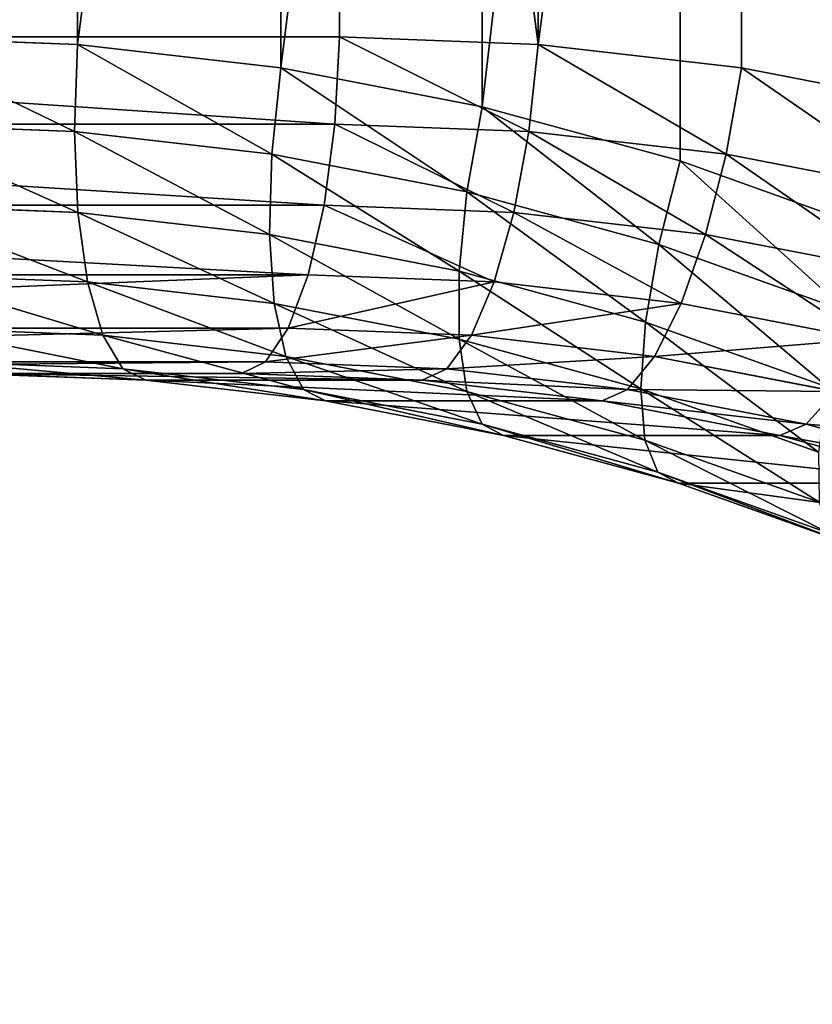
# Model space of a CAD drawing. Extents: x 0 to 1840, y 0 to 334.
# Tile 81 of 109: x 1786.91 to 1791.62, y 156.06 to 161.92. Entities that reach past the tile are written whole.
import ezdxf

# ---------------------------------------------------------------- set-up
doc = ezdxf.new("R2010")
doc.units = 0
doc.layers.get('0').update_dxf_attribs({"color": 13, "linetype": 'CONTINUOUS'})

# ---------------------------------------------------------------- blocks, each defined once
blk = doc.blocks.new('GROUP_16')
for p, q in [((52.5633, 14.9069, 2), (51.3349, 14.8617, 2)), ((52.5633, 14.9069, 12), (51.3349, 14.8617, 12)), ((52.5633, 14.9069, 2), (52.5728, 14.3892, 2.0681)), ((60.6, 14.9069, 2), (52.5633, 14.9069, 2)), ((51.3349, 14.8617, 2), (50.0767, 14.7225, 2)), ((51.3349, 14.8617, 12), (50.0767, 14.7225, 12)), ((51.3349, 14.8617, 12), (51.3729, 14.3451, 11.9319)), ((51.3729, 14.3451, 2.0681), (51.3349, 14.8617, 2)), ((50.0767, 14.7225, 2), (48.832, 14.4914, 2)), ((50.0767, 14.7225, 12), (48.832, 14.4914, 12)), ((50.0767, 14.7225, 12), (50.1525, 14.2101, 11.9319)), ((50.0767, 14.7225, 2), (50.1525, 14.2101, 2.0681)), ((48.832, 14.4914, 12), (47.6077, 14.1695, 12)), ((48.832, 14.4914, 12), (48.9452, 13.9859, 11.9319)), ((50.1525, 14.2101, 11.9319), (51.3729, 14.3451, 11.9319)), ((50.1525, 14.2101, 2.0681), (51.3729, 14.3451, 2.0681)), ((51.3729, 14.3451, 11.9319), (52.5728, 14.3892, 11.9319)), ((51.3729, 14.3451, 2.0681), (52.5728, 14.3892, 2.0681)), ((51.3729, 14.3451, 11.9319), (51.4084, 13.8637, 11.7321)), ((51.4084, 13.8637, 2.2679), (51.3729, 14.3451, 2.0681)), ((52.5728, 14.3892, 2.0681), (60.6, 14.3892, 2.0681)), ((52.5728, 14.3892, 2.0681), (52.5816, 13.9069, 2.2679)), ((47.6077, 14.1695, 12), (46.4103, 13.7586, 12)), ((47.7577, 13.6737, 11.9319), (47.6077, 14.1695, 12)), ((48.9452, 13.9859, 11.9319), (50.1525, 14.2101, 11.9319)), ((48.9452, 13.9859, 2.0681), (50.1525, 14.2101, 2.0681)), ((50.1525, 14.2101, 11.9319), (50.2231, 13.7326, 11.7321)), ((50.1525, 14.2101, 2.0681), (50.2231, 13.7326, 2.2679)), ((47.7577, 13.6737, 11.9319), (48.9452, 13.9859, 11.9319)), ((48.9452, 13.9859, 11.9319), (49.0507, 13.5149, 11.7321)), ((51.4084, 13.8637, 11.7321), (52.5816, 13.9069, 11.7321)), ((51.4084, 13.8637, 2.2679), (52.5816, 13.9069, 2.2679)), ((52.5816, 13.9069, 2.2679), (60.6, 13.9069, 2.2679)), ((52.5816, 13.9069, 2.2679), (52.5892, 13.4926, 2.5858)), ((50.2231, 13.7326, 11.7321), (51.4084, 13.8637, 11.7321)), ((50.2231, 13.7326, 2.2679), (51.4084, 13.8637, 2.2679)), ((51.4084, 13.8637, 11.7321), (51.4388, 13.4504, 11.4142)), ((51.4388, 13.4504, 2.5858), (51.4084, 13.8637, 2.2679)), ((49.0507, 13.5149, 11.7321), (50.2231, 13.7326, 11.7321)), ((49.0507, 13.5149, 2.2679), (50.2231, 13.7326, 2.2679)), ((50.2231, 13.7326, 11.7321), (50.2838, 13.3226, 11.4142)), ((50.2231, 13.7326, 2.2679), (50.2838, 13.3226, 2.5858)), ((46.5963, 13.2752, 11.9319), (47.7577, 13.6737, 11.9319)), ((47.8975, 13.2117, 11.7321), (47.7577, 13.6737, 11.9319)), ((47.8975, 13.2117, 11.7321), (49.0507, 13.5149, 11.7321)), ((49.0507, 13.5149, 11.7321), (49.1413, 13.1104, 11.4142)), ((51.4388, 13.4504, 11.4142), (52.5892, 13.4926, 11.4142)), ((51.4388, 13.4504, 2.5858), (52.5892, 13.4926, 2.5858)), ((52.5892, 13.4926, 2.5858), (60.6, 13.4926, 2.5858)), ((52.5892, 13.4926, 2.5858), (52.5951, 13.1748, 3)), ((50.2838, 13.3226, 11.4142), (51.4388, 13.4504, 11.4142)), ((50.2838, 13.3226, 2.5858), (51.4388, 13.4504, 2.5858)), ((51.4388, 13.4504, 11.4142), (51.4621, 13.1332, 11)), ((51.4621, 13.1332, 3), (51.4388, 13.4504, 2.5858)), ((49.1413, 13.1104, 11.4142), (50.2838, 13.3226, 11.4142)), ((49.1413, 13.1104, 2.5858), (50.2838, 13.3226, 2.5858)), ((50.2838, 13.3226, 11.4142), (50.3304, 13.008, 11)), ((50.2838, 13.3226, 2.5858), (50.3304, 13.008, 3)), ((46.7696, 12.8247, 11.7321), (47.8975, 13.2117, 11.7321)), ((48.0175, 12.8149, 11.4142), (47.8975, 13.2117, 11.7321)), ((51.4621, 13.1332, 11), (52.5951, 13.1748, 11)), ((51.4621, 13.1332, 3), (52.5951, 13.1748, 3)), ((52.5951, 13.1748, 3), (60.6, 13.1748, 3)), ((52.5951, 13.1748, 3), (52.5987, 12.975, 3.4824)), ((50.3304, 13.008, 11), (51.4621, 13.1332, 11)), ((50.3304, 13.008, 3), (51.4621, 13.1332, 3)), ((51.4621, 13.1332, 11), (51.4768, 12.9338, 10.5176)), ((51.4768, 12.9338, 3.4824), (51.4621, 13.1332, 3)), ((48.0175, 12.8149, 11.4142), (49.1413, 13.1104, 11.4142)), ((49.1413, 13.1104, 11.4142), (49.2109, 12.8, 11)), ((49.2109, 12.8, 11), (50.3304, 13.008, 11)), ((49.2109, 12.8, 3), (50.3304, 13.008, 3)), ((50.3304, 13.008, 11), (50.3596, 12.8102, 10.5176)), ((50.3304, 13.008, 3), (50.3596, 12.8102, 3.4824)), ((51.4768, 12.9338, 10.5176), (52.5987, 12.975, 10.5176)), ((51.4768, 12.9338, 3.4824), (52.5987, 12.975, 3.4824)), ((52.5987, 12.975, 3.4824), (60.6, 12.975, 3.4824)), ((52.5987, 12.975, 3.4824), (52.6, 12.9069, 4)), ((50.3596, 12.8102, 10.5176), (51.4768, 12.9338, 10.5176)), ((50.3596, 12.8102, 3.4824), (51.4768, 12.9338, 3.4824)), ((51.4768, 12.9338, 10.5176), (51.4818, 12.8658, 10)), ((51.4818, 12.8658, 4), (51.4768, 12.9338, 3.4824)), ((51.4818, 12.8658, 4), (52.6, 12.9069, 4)), ((51.4818, 12.8658, 10), (52.6, 12.9069, 10)), ((60.6, 12.9069, 4), (52.6, 12.9069, 4)), ((52.6, 12.9069, 4), (52.6, 12.9069, 10)), ((50.3696, 12.7427, 4), (51.4818, 12.8658, 4)), ((50.3696, 12.7427, 10), (51.4818, 12.8658, 10)), ((51.4818, 12.8658, 4), (51.4818, 12.8658, 10)), ((46.9184, 12.4378, 11.4142), (48.0175, 12.8149, 11.4142)), ((48.1096, 12.5105, 11), (48.0175, 12.8149, 11.4142)), ((48.1096, 12.5105, 11), (49.2109, 12.8, 11)), ((49.2109, 12.8, 11), (49.2546, 12.6049, 10.5176)), ((49.2546, 12.6049, 3.4824), (49.2109, 12.8, 3)), ((49.2546, 12.6049, 10.5176), (50.3596, 12.8102, 10.5176)), ((49.2546, 12.6049, 3.4824), (50.3596, 12.8102, 3.4824)), ((50.3596, 12.8102, 10.5176), (50.3696, 12.7427, 10)), ((50.3596, 12.8102, 3.4824), (50.3696, 12.7427, 4)), ((49.2695, 12.5384, 4), (50.3696, 12.7427, 4)), ((49.2695, 12.5384, 10), (50.3696, 12.7427, 10)), ((50.3696, 12.7427, 4), (50.3696, 12.7427, 10)), ((48.1675, 12.3192, 10.5176), (49.2546, 12.6049, 10.5176)), ((48.1675, 12.3192, 3.4824), (49.2546, 12.6049, 3.4824)), ((49.2546, 12.6049, 10.5176), (49.2695, 12.5384, 10)), ((49.2695, 12.5384, 4), (49.2546, 12.6049, 3.4824)), ((48.1873, 12.2539, 4), (49.2695, 12.5384, 4)), ((48.1873, 12.2539, 10), (49.2695, 12.5384, 10)), ((49.2695, 12.5384, 4), (49.2695, 12.5384, 10)), ((47.0326, 12.141, 11), (48.1096, 12.5105, 11)), ((48.1675, 12.3192, 10.5176), (48.1096, 12.5105, 11)), ((47.1044, 11.9544, 10.5176), (48.1675, 12.3192, 10.5176)), ((48.1873, 12.2539, 10), (48.1675, 12.3192, 10.5176)), ((47.1289, 11.8907, 10), (48.1873, 12.2539, 10)), ((48.1873, 12.2539, 4), (48.1873, 12.2539, 10))]:
    blk.add_line(p, q)
mesh = blk.add_polyface()
corners = [(30.0267, 34.8137, 2), (25, 4, 2), (25, 34.8137, 2), (30.0267, 4, 2), (30.9039, 34.7436, 2), (30.9039, 4.0701, 2), (31.7841, 34.6111, 2), (31.7841, 4.2026, 2), (32.6529, 34.4177, 2), (32.6529, 4.396, 2), (33.5061, 34.1641, 2), (33.5061, 4.6496, 2), (34.3395, 33.8518, 2), (34.3395, 4.9619, 2), (35.1492, 33.4821, 2), (35.1492, 5.3316, 2), (35.9312, 33.057, 2), (35.9312, 5.7568, 2), (36.6816, 32.5784, 2), (36.6816, 6.2354, 2), (37.3969, 6.7651, 2), (37.3969, 32.0486, 2), (38.0735, 31.4704, 2), (38.0735, 7.3433, 2), (38.7083, 30.8464, 2), (38.7083, 7.9673, 2), (39.3454, 30.1261, 2), (39.3454, 8.6876, 2), (40.1384, 9.5807, 2), (40.1384, 29.233, 2), (41.0461, 28.3506, 2), (41.0461, 10.4631, 2), (42.0161, 27.5372, 2), (42.0161, 11.2765, 2), (43.0432, 26.7971, 2), (43.0432, 12.0166, 2), (44.1219, 26.1345, 2), (44.1219, 12.6793, 2), (45.2462, 13.261, 2), (45.2462, 25.5527, 2), (46.4103, 25.0551, 2), (46.4103, 13.7586, 2), (47.6077, 24.6442, 2), (47.6077, 14.1695, 2), (48.832, 14.4914, 2), (48.832, 24.3224, 2), (50.0767, 24.0912, 2), (50.0767, 14.7225, 2), (51.3349, 14.8617, 2), (51.3349, 23.952, 2), (52.5633, 23.9069, 2), (52.5633, 14.9069, 2), (60.6, 14.9069, 2), (60.6, 23.9069, 2)]
mesh.append_faces([[corners[k] for k in face] for face in [(0, 1, 2), (52, 50, 53)]], dxfattribs={"vtx0": -1})
mesh.append_faces([[corners[k] for k in face] for face in [(1, 0, 3), (3, 4, 5), (5, 6, 7), (7, 8, 9), (9, 10, 11), (11, 12, 13), (13, 14, 15), (15, 16, 17), (17, 18, 19), (19, 18, 20), (20, 22, 23), (23, 24, 25), (25, 26, 27), (27, 26, 28), (28, 30, 31), (31, 32, 33), (33, 34, 35), (35, 36, 37), (37, 36, 38), (38, 40, 41), (41, 42, 43), (43, 42, 44), (44, 46, 47), (47, 46, 48), (48, 50, 51), (51, 50, 52)]], dxfattribs={"vtx0": -1, "vtx1": -1})
mesh.append_faces([[corners[k] for k in face] for face in [(3, 0, 4), (5, 4, 6), (7, 6, 8), (9, 8, 10), (11, 10, 12), (13, 12, 14), (15, 14, 16), (17, 16, 18), (20, 18, 21), (20, 21, 22), (23, 22, 24), (25, 24, 26), (28, 26, 29), (28, 29, 30), (31, 30, 32), (33, 32, 34), (35, 34, 36), (38, 36, 39), (38, 39, 40), (41, 40, 42), (44, 42, 45), (44, 45, 46), (48, 46, 49), (48, 49, 50)]], dxfattribs={"vtx0": -1, "vtx2": -1})
mesh = blk.add_polyface()
corners = [(30.0267, 4, 12), (25, 34.8137, 12), (25, 4, 12), (30.0267, 34.8137, 12), (30.9039, 34.7436, 12), (30.9039, 4.0701, 12), (31.7841, 4.2026, 12), (31.7841, 34.6111, 12), (32.6529, 4.396, 12), (32.6529, 34.4177, 12), (33.5061, 34.1641, 12), (33.5061, 4.6496, 12), (34.3395, 4.9619, 12), (34.3395, 33.8518, 12), (35.1492, 5.3316, 12), (35.1492, 33.4821, 12), (35.9312, 5.7568, 12), (35.9312, 33.057, 12), (36.6816, 6.2354, 12), (36.6816, 32.5784, 12), (37.3969, 6.7651, 12), (37.3969, 32.0486, 12), (38.0735, 7.3433, 12), (38.0735, 31.4704, 12), (38.7083, 7.9673, 12), (38.7083, 30.8464, 12), (39.3454, 8.6876, 12), (39.3454, 30.1261, 12), (40.1384, 9.5807, 12), (40.1384, 29.233, 12), (41.0461, 10.4631, 12), (41.0461, 28.3506, 12), (42.0161, 11.2765, 12), (42.0161, 27.5372, 12), (43.0432, 26.7971, 12), (43.0432, 12.0166, 12), (44.1219, 26.1345, 12), (44.1219, 12.6793, 12), (45.2462, 13.261, 12), (45.2462, 25.5527, 12), (46.4103, 13.7586, 12), (46.4103, 25.0551, 12), (47.6077, 24.6442, 12), (47.6077, 14.1695, 12), (48.832, 14.4914, 12), (48.832, 24.3224, 12), (50.0767, 14.7225, 12), (50.0767, 24.0912, 12), (51.3349, 14.8617, 12), (51.3349, 23.952, 12), (52.5633, 14.9069, 12), (52.5633, 23.9069, 12), (60.6, 14.9069, 12), (60.6, 23.9069, 12)]
mesh.append_faces([[corners[k] for k in face] for face in [(0, 1, 2), (51, 52, 53)]], dxfattribs={"vtx0": -1})
mesh.append_faces([[corners[k] for k in face] for face in [(1, 0, 3), (3, 0, 4), (4, 6, 7), (7, 8, 9), (9, 8, 10), (10, 12, 13), (13, 14, 15), (15, 16, 17), (17, 18, 19), (19, 20, 21), (21, 22, 23), (23, 24, 25), (25, 26, 27), (27, 28, 29), (29, 30, 31), (31, 32, 33), (33, 32, 34), (34, 35, 36), (36, 38, 39), (39, 40, 41), (41, 40, 42), (42, 44, 45), (45, 46, 47), (47, 48, 49), (49, 50, 51)]], dxfattribs={"vtx0": -1, "vtx1": -1})
mesh.append_faces([[corners[k] for k in face] for face in [(4, 0, 5), (4, 5, 6), (7, 6, 8), (10, 8, 11), (10, 11, 12), (13, 12, 14), (15, 14, 16), (17, 16, 18), (19, 18, 20), (21, 20, 22), (23, 22, 24), (25, 24, 26), (27, 26, 28), (29, 28, 30), (31, 30, 32), (34, 32, 35), (36, 35, 37), (36, 37, 38), (39, 38, 40), (42, 40, 43), (42, 43, 44), (45, 44, 46), (47, 46, 48), (49, 48, 50), (51, 50, 52)]], dxfattribs={"vtx0": -1, "vtx2": -1})
mesh = blk.add_polyface()
corners = [(51.3729, 14.3451, 11.9319), (52.5633, 14.9069, 12), (51.3349, 14.8617, 12), (52.5728, 14.3892, 11.9319)]
mesh.append_faces([[corners[k] for k in face] for face in [(0, 1, 2), (1, 0, 3)]], dxfattribs={"vtx0": -1})
mesh = blk.add_polyface()
corners = [(52.5633, 14.9069, 2), (51.3729, 14.3451, 2.0681), (51.3349, 14.8617, 2), (52.5728, 14.3892, 2.0681)]
mesh.append_faces([[corners[k] for k in face] for face in [(0, 1, 2), (1, 0, 3)]], dxfattribs={"vtx0": -1})
mesh = blk.add_polyface()
corners = [(60.6, 14.9069, 2), (52.5728, 14.3892, 2.0681), (52.5633, 14.9069, 2), (60.6, 14.3892, 2.0681)]
mesh.append_faces([[corners[k] for k in face] for face in [(0, 1, 2), (1, 0, 3)]], dxfattribs={"vtx0": -1})
mesh = blk.add_polyface()
corners = [(50.1525, 14.2101, 11.9319), (51.3349, 14.8617, 12), (50.0767, 14.7225, 12), (51.3729, 14.3451, 11.9319)]
mesh.append_faces([[corners[k] for k in face] for face in [(0, 1, 2), (1, 0, 3)]], dxfattribs={"vtx0": -1})
mesh = blk.add_polyface()
corners = [(51.3349, 14.8617, 2), (50.1525, 14.2101, 2.0681), (50.0767, 14.7225, 2), (51.3729, 14.3451, 2.0681)]
mesh.append_faces([[corners[k] for k in face] for face in [(0, 1, 2), (1, 0, 3)]], dxfattribs={"vtx0": -1})
mesh = blk.add_polyface()
corners = [(48.9452, 13.9859, 11.9319), (50.0767, 14.7225, 12), (48.832, 14.4914, 12), (50.1525, 14.2101, 11.9319)]
mesh.append_faces([[corners[k] for k in face] for face in [(0, 1, 2), (1, 0, 3)]], dxfattribs={"vtx0": -1})
mesh = blk.add_polyface()
corners = [(50.0767, 14.7225, 2), (48.9452, 13.9859, 2.0681), (48.832, 14.4914, 2), (50.1525, 14.2101, 2.0681)]
mesh.append_faces([[corners[k] for k in face] for face in [(0, 1, 2), (1, 0, 3)]], dxfattribs={"vtx0": -1})
mesh = blk.add_polyface()
corners = [(47.7577, 13.6737, 11.9319), (48.832, 14.4914, 12), (47.6077, 14.1695, 12), (48.9452, 13.9859, 11.9319)]
mesh.append_faces([[corners[k] for k in face] for face in [(0, 1, 2), (1, 0, 3)]], dxfattribs={"vtx0": -1})
mesh = blk.add_polyface()
corners = [(50.2231, 13.7326, 11.7321), (51.3729, 14.3451, 11.9319), (50.1525, 14.2101, 11.9319), (51.4084, 13.8637, 11.7321)]
mesh.append_faces([[corners[k] for k in face] for face in [(0, 1, 2), (1, 0, 3)]], dxfattribs={"vtx0": -1})
mesh = blk.add_polyface()
corners = [(51.3729, 14.3451, 2.0681), (50.2231, 13.7326, 2.2679), (50.1525, 14.2101, 2.0681), (51.4084, 13.8637, 2.2679)]
mesh.append_faces([[corners[k] for k in face] for face in [(0, 1, 2), (1, 0, 3)]], dxfattribs={"vtx0": -1})
mesh = blk.add_polyface()
corners = [(51.4084, 13.8637, 11.7321), (52.5728, 14.3892, 11.9319), (51.3729, 14.3451, 11.9319), (52.5816, 13.9069, 11.7321)]
mesh.append_faces([[corners[k] for k in face] for face in [(0, 1, 2), (1, 0, 3)]], dxfattribs={"vtx0": -1})
mesh = blk.add_polyface()
corners = [(52.5728, 14.3892, 2.0681), (51.4084, 13.8637, 2.2679), (51.3729, 14.3451, 2.0681), (52.5816, 13.9069, 2.2679)]
mesh.append_faces([[corners[k] for k in face] for face in [(0, 1, 2), (1, 0, 3)]], dxfattribs={"vtx0": -1})
mesh = blk.add_polyface()
corners = [(60.6, 14.3892, 2.0681), (52.5816, 13.9069, 2.2679), (52.5728, 14.3892, 2.0681), (60.6, 13.9069, 2.2679)]
mesh.append_faces([[corners[k] for k in face] for face in [(0, 1, 2), (1, 0, 3)]], dxfattribs={"vtx0": -1})
mesh = blk.add_polyface()
corners = [(46.5963, 13.2752, 11.9319), (47.6077, 14.1695, 12), (46.4103, 13.7586, 12), (47.7577, 13.6737, 11.9319)]
mesh.append_faces([[corners[k] for k in face] for face in [(0, 1, 2), (1, 0, 3)]], dxfattribs={"vtx0": -1})
mesh = blk.add_polyface()
corners = [(49.0507, 13.5149, 11.7321), (50.1525, 14.2101, 11.9319), (48.9452, 13.9859, 11.9319), (50.2231, 13.7326, 11.7321)]
mesh.append_faces([[corners[k] for k in face] for face in [(0, 1, 2), (1, 0, 3)]], dxfattribs={"vtx0": -1})
mesh = blk.add_polyface()
corners = [(50.1525, 14.2101, 2.0681), (49.0507, 13.5149, 2.2679), (48.9452, 13.9859, 2.0681), (50.2231, 13.7326, 2.2679)]
mesh.append_faces([[corners[k] for k in face] for face in [(0, 1, 2), (1, 0, 3)]], dxfattribs={"vtx0": -1})
mesh = blk.add_polyface()
corners = [(47.8975, 13.2117, 11.7321), (48.9452, 13.9859, 11.9319), (47.7577, 13.6737, 11.9319), (49.0507, 13.5149, 11.7321)]
mesh.append_faces([[corners[k] for k in face] for face in [(0, 1, 2), (1, 0, 3)]], dxfattribs={"vtx0": -1})
mesh = blk.add_polyface()
corners = [(51.4388, 13.4504, 11.4142), (52.5816, 13.9069, 11.7321), (51.4084, 13.8637, 11.7321), (52.5892, 13.4926, 11.4142)]
mesh.append_faces([[corners[k] for k in face] for face in [(0, 1, 2), (1, 0, 3)]], dxfattribs={"vtx0": -1})
mesh = blk.add_polyface()
corners = [(52.5816, 13.9069, 2.2679), (51.4388, 13.4504, 2.5858), (51.4084, 13.8637, 2.2679), (52.5892, 13.4926, 2.5858)]
mesh.append_faces([[corners[k] for k in face] for face in [(0, 1, 2), (1, 0, 3)]], dxfattribs={"vtx0": -1})
mesh = blk.add_polyface()
corners = [(60.6, 13.9069, 2.2679), (52.5892, 13.4926, 2.5858), (52.5816, 13.9069, 2.2679), (60.6, 13.4926, 2.5858)]
mesh.append_faces([[corners[k] for k in face] for face in [(0, 1, 2), (1, 0, 3)]], dxfattribs={"vtx0": -1})
mesh = blk.add_polyface()
corners = [(50.2838, 13.3226, 11.4142), (51.4084, 13.8637, 11.7321), (50.2231, 13.7326, 11.7321), (51.4388, 13.4504, 11.4142)]
mesh.append_faces([[corners[k] for k in face] for face in [(0, 1, 2), (1, 0, 3)]], dxfattribs={"vtx0": -1})
mesh = blk.add_polyface()
corners = [(51.4084, 13.8637, 2.2679), (50.2838, 13.3226, 2.5858), (50.2231, 13.7326, 2.2679), (51.4388, 13.4504, 2.5858)]
mesh.append_faces([[corners[k] for k in face] for face in [(0, 1, 2), (1, 0, 3)]], dxfattribs={"vtx0": -1})
mesh = blk.add_polyface()
corners = [(49.1413, 13.1104, 11.4142), (50.2231, 13.7326, 11.7321), (49.0507, 13.5149, 11.7321), (50.2838, 13.3226, 11.4142)]
mesh.append_faces([[corners[k] for k in face] for face in [(0, 1, 2), (1, 0, 3)]], dxfattribs={"vtx0": -1})
mesh = blk.add_polyface()
corners = [(50.2231, 13.7326, 2.2679), (49.1413, 13.1104, 2.5858), (49.0507, 13.5149, 2.2679), (50.2838, 13.3226, 2.5858)]
mesh.append_faces([[corners[k] for k in face] for face in [(0, 1, 2), (1, 0, 3)]], dxfattribs={"vtx0": -1})
mesh = blk.add_polyface()
corners = [(46.7696, 12.8247, 11.7321), (47.7577, 13.6737, 11.9319), (46.5963, 13.2752, 11.9319), (47.8975, 13.2117, 11.7321)]
mesh.append_faces([[corners[k] for k in face] for face in [(0, 1, 2), (1, 0, 3)]], dxfattribs={"vtx0": -1})
mesh = blk.add_polyface()
corners = [(48.0175, 12.8149, 11.4142), (49.0507, 13.5149, 11.7321), (47.8975, 13.2117, 11.7321), (49.1413, 13.1104, 11.4142)]
mesh.append_faces([[corners[k] for k in face] for face in [(0, 1, 2), (1, 0, 3)]], dxfattribs={"vtx0": -1})
mesh = blk.add_polyface()
corners = [(52.5892, 13.4926, 11.4142), (51.4621, 13.1332, 11), (52.5951, 13.1748, 11), (51.4388, 13.4504, 11.4142)]
mesh.append_faces([[corners[k] for k in face] for face in [(0, 1, 2), (1, 0, 3)]], dxfattribs={"vtx0": -1})
mesh = blk.add_polyface()
corners = [(52.5951, 13.1748, 3), (51.4388, 13.4504, 2.5858), (52.5892, 13.4926, 2.5858), (51.4621, 13.1332, 3)]
mesh.append_faces([[corners[k] for k in face] for face in [(0, 1, 2), (1, 0, 3)]], dxfattribs={"vtx0": -1})
mesh = blk.add_polyface()
corners = [(60.6, 13.1748, 3), (52.5892, 13.4926, 2.5858), (60.6, 13.4926, 2.5858), (52.5951, 13.1748, 3)]
mesh.append_faces([[corners[k] for k in face] for face in [(0, 1, 2), (1, 0, 3)]], dxfattribs={"vtx0": -1})
mesh = blk.add_polyface()
corners = [(51.4388, 13.4504, 11.4142), (50.3304, 13.008, 11), (51.4621, 13.1332, 11), (50.2838, 13.3226, 11.4142)]
mesh.append_faces([[corners[k] for k in face] for face in [(0, 1, 2), (1, 0, 3)]], dxfattribs={"vtx0": -1})
mesh = blk.add_polyface()
corners = [(51.4621, 13.1332, 3), (50.2838, 13.3226, 2.5858), (51.4388, 13.4504, 2.5858), (50.3304, 13.008, 3)]
mesh.append_faces([[corners[k] for k in face] for face in [(0, 1, 2), (1, 0, 3)]], dxfattribs={"vtx0": -1})
mesh = blk.add_polyface()
corners = [(50.2838, 13.3226, 11.4142), (49.2109, 12.8, 11), (50.3304, 13.008, 11), (49.1413, 13.1104, 11.4142)]
mesh.append_faces([[corners[k] for k in face] for face in [(0, 1, 2), (1, 0, 3)]], dxfattribs={"vtx0": -1})
mesh = blk.add_polyface()
corners = [(50.3304, 13.008, 3), (49.1413, 13.1104, 2.5858), (50.2838, 13.3226, 2.5858), (49.2109, 12.8, 3)]
mesh.append_faces([[corners[k] for k in face] for face in [(0, 1, 2), (1, 0, 3)]], dxfattribs={"vtx0": -1})
mesh = blk.add_polyface()
corners = [(46.9184, 12.4378, 11.4142), (47.8975, 13.2117, 11.7321), (46.7696, 12.8247, 11.7321), (48.0175, 12.8149, 11.4142)]
mesh.append_faces([[corners[k] for k in face] for face in [(0, 1, 2), (1, 0, 3)]], dxfattribs={"vtx0": -1})
mesh = blk.add_polyface()
corners = [(52.5951, 13.1748, 11), (51.4768, 12.9338, 10.5176), (52.5987, 12.975, 10.5176), (51.4621, 13.1332, 11)]
mesh.append_faces([[corners[k] for k in face] for face in [(0, 1, 2), (1, 0, 3)]], dxfattribs={"vtx0": -1})
mesh = blk.add_polyface()
corners = [(52.5987, 12.975, 3.4824), (51.4621, 13.1332, 3), (52.5951, 13.1748, 3), (51.4768, 12.9338, 3.4824)]
mesh.append_faces([[corners[k] for k in face] for face in [(0, 1, 2), (1, 0, 3)]], dxfattribs={"vtx0": -1})
mesh = blk.add_polyface()
corners = [(60.6, 12.975, 3.4824), (52.5951, 13.1748, 3), (60.6, 13.1748, 3), (52.5987, 12.975, 3.4824)]
mesh.append_faces([[corners[k] for k in face] for face in [(0, 1, 2), (1, 0, 3)]], dxfattribs={"vtx0": -1})
mesh = blk.add_polyface()
corners = [(51.4621, 13.1332, 11), (50.3596, 12.8102, 10.5176), (51.4768, 12.9338, 10.5176), (50.3304, 13.008, 11)]
mesh.append_faces([[corners[k] for k in face] for face in [(0, 1, 2), (1, 0, 3)]], dxfattribs={"vtx0": -1})
mesh = blk.add_polyface()
corners = [(51.4768, 12.9338, 3.4824), (50.3304, 13.008, 3), (51.4621, 13.1332, 3), (50.3596, 12.8102, 3.4824)]
mesh.append_faces([[corners[k] for k in face] for face in [(0, 1, 2), (1, 0, 3)]], dxfattribs={"vtx0": -1})
mesh = blk.add_polyface()
corners = [(49.1413, 13.1104, 11.4142), (48.1096, 12.5105, 11), (49.2109, 12.8, 11), (48.0175, 12.8149, 11.4142)]
mesh.append_faces([[corners[k] for k in face] for face in [(0, 1, 2), (1, 0, 3)]], dxfattribs={"vtx0": -1})
mesh = blk.add_polyface()
corners = [(50.3304, 13.008, 11), (49.2546, 12.6049, 10.5176), (50.3596, 12.8102, 10.5176), (49.2109, 12.8, 11)]
mesh.append_faces([[corners[k] for k in face] for face in [(0, 1, 2), (1, 0, 3)]], dxfattribs={"vtx0": -1})
mesh = blk.add_polyface()
corners = [(50.3596, 12.8102, 3.4824), (49.2109, 12.8, 3), (50.3304, 13.008, 3), (49.2546, 12.6049, 3.4824)]
mesh.append_faces([[corners[k] for k in face] for face in [(0, 1, 2), (1, 0, 3)]], dxfattribs={"vtx0": -1})
mesh = blk.add_polyface()
corners = [(52.5987, 12.975, 10.5176), (51.4818, 12.8658, 10), (52.6, 12.9069, 10), (51.4768, 12.9338, 10.5176)]
mesh.append_faces([[corners[k] for k in face] for face in [(0, 1, 2), (1, 0, 3)]], dxfattribs={"vtx0": -1})
mesh = blk.add_polyface()
corners = [(52.6, 12.9069, 4), (51.4768, 12.9338, 3.4824), (52.5987, 12.975, 3.4824), (51.4818, 12.8658, 4)]
mesh.append_faces([[corners[k] for k in face] for face in [(0, 1, 2), (1, 0, 3)]], dxfattribs={"vtx0": -1})
mesh = blk.add_polyface()
corners = [(60.6, 12.9069, 4), (52.5987, 12.975, 3.4824), (60.6, 12.975, 3.4824), (52.6, 12.9069, 4)]
mesh.append_faces([[corners[k] for k in face] for face in [(0, 1, 2), (1, 0, 3)]], dxfattribs={"vtx0": -1})
mesh = blk.add_polyface()
corners = [(51.4768, 12.9338, 10.5176), (50.3696, 12.7427, 10), (51.4818, 12.8658, 10), (50.3596, 12.8102, 10.5176)]
mesh.append_faces([[corners[k] for k in face] for face in [(0, 1, 2), (1, 0, 3)]], dxfattribs={"vtx0": -1})
mesh = blk.add_polyface()
corners = [(51.4818, 12.8658, 4), (50.3596, 12.8102, 3.4824), (51.4768, 12.9338, 3.4824), (50.3696, 12.7427, 4)]
mesh.append_faces([[corners[k] for k in face] for face in [(0, 1, 2), (1, 0, 3)]], dxfattribs={"vtx0": -1})
mesh = blk.add_polyface()
corners = [(52.6, 12.9069, 10), (51.4818, 12.8658, 4), (52.6, 12.9069, 4), (51.4818, 12.8658, 10)]
mesh.append_faces([[corners[k] for k in face] for face in [(0, 1, 2), (1, 0, 3)]], dxfattribs={"vtx0": -1})
mesh = blk.add_polyface()
corners = [(60.6, 12.9069, 10), (52.6, 12.9069, 4), (60.6, 12.9069, 4), (52.6, 12.9069, 10)]
mesh.append_faces([[corners[k] for k in face] for face in [(0, 1, 2), (1, 0, 3)]], dxfattribs={"vtx0": -1})
mesh = blk.add_polyface()
corners = [(51.4818, 12.8658, 10), (50.3696, 12.7427, 4), (51.4818, 12.8658, 4), (50.3696, 12.7427, 10)]
mesh.append_faces([[corners[k] for k in face] for face in [(0, 1, 2), (1, 0, 3)]], dxfattribs={"vtx0": -1})
mesh = blk.add_polyface()
corners = [(48.0175, 12.8149, 11.4142), (47.0326, 12.141, 11), (48.1096, 12.5105, 11), (46.9184, 12.4378, 11.4142)]
mesh.append_faces([[corners[k] for k in face] for face in [(0, 1, 2), (1, 0, 3)]], dxfattribs={"vtx0": -1})
mesh = blk.add_polyface()
corners = [(49.2109, 12.8, 11), (48.1675, 12.3192, 10.5176), (49.2546, 12.6049, 10.5176), (48.1096, 12.5105, 11)]
mesh.append_faces([[corners[k] for k in face] for face in [(0, 1, 2), (1, 0, 3)]], dxfattribs={"vtx0": -1})
mesh = blk.add_polyface()
corners = [(49.2546, 12.6049, 3.4824), (48.1096, 12.5105, 3), (49.2109, 12.8, 3), (48.1675, 12.3192, 3.4824)]
mesh.append_faces([[corners[k] for k in face] for face in [(0, 1, 2), (1, 0, 3)]], dxfattribs={"vtx0": -1})
mesh = blk.add_polyface()
corners = [(50.3596, 12.8102, 10.5176), (49.2695, 12.5384, 10), (50.3696, 12.7427, 10), (49.2546, 12.6049, 10.5176)]
mesh.append_faces([[corners[k] for k in face] for face in [(0, 1, 2), (1, 0, 3)]], dxfattribs={"vtx0": -1})
mesh = blk.add_polyface()
corners = [(50.3696, 12.7427, 4), (49.2546, 12.6049, 3.4824), (50.3596, 12.8102, 3.4824), (49.2695, 12.5384, 4)]
mesh.append_faces([[corners[k] for k in face] for face in [(0, 1, 2), (1, 0, 3)]], dxfattribs={"vtx0": -1})
mesh = blk.add_polyface()
corners = [(50.3696, 12.7427, 10), (49.2695, 12.5384, 4), (50.3696, 12.7427, 4), (49.2695, 12.5384, 10)]
mesh.append_faces([[corners[k] for k in face] for face in [(0, 1, 2), (1, 0, 3)]], dxfattribs={"vtx0": -1})
mesh = blk.add_polyface()
corners = [(49.2546, 12.6049, 10.5176), (48.1873, 12.2539, 10), (49.2695, 12.5384, 10), (48.1675, 12.3192, 10.5176)]
mesh.append_faces([[corners[k] for k in face] for face in [(0, 1, 2), (1, 0, 3)]], dxfattribs={"vtx0": -1})
mesh = blk.add_polyface()
corners = [(49.2695, 12.5384, 4), (48.1675, 12.3192, 3.4824), (49.2546, 12.6049, 3.4824), (48.1873, 12.2539, 4)]
mesh.append_faces([[corners[k] for k in face] for face in [(0, 1, 2), (1, 0, 3)]], dxfattribs={"vtx0": -1})
mesh = blk.add_polyface()
corners = [(49.2695, 12.5384, 10), (48.1873, 12.2539, 4), (49.2695, 12.5384, 4), (48.1873, 12.2539, 10)]
mesh.append_faces([[corners[k] for k in face] for face in [(0, 1, 2), (1, 0, 3)]], dxfattribs={"vtx0": -1})
mesh = blk.add_polyface()
corners = [(48.1096, 12.5105, 11), (47.1044, 11.9544, 10.5176), (48.1675, 12.3192, 10.5176), (47.0326, 12.141, 11)]
mesh.append_faces([[corners[k] for k in face] for face in [(0, 1, 2), (1, 0, 3)]], dxfattribs={"vtx0": -1})
mesh = blk.add_polyface()
corners = [(48.1675, 12.3192, 10.5176), (47.1289, 11.8907, 10), (48.1873, 12.2539, 10), (47.1044, 11.9544, 10.5176)]
mesh.append_faces([[corners[k] for k in face] for face in [(0, 1, 2), (1, 0, 3)]], dxfattribs={"vtx0": -1})
mesh = blk.add_polyface()
corners = [(48.1873, 12.2539, 10), (47.1289, 11.8907, 4), (48.1873, 12.2539, 4), (47.1289, 11.8907, 10)]
mesh.append_faces([[corners[k] for k in face] for face in [(0, 1, 2), (1, 0, 3)]], dxfattribs={"vtx0": -1})
blk = doc.blocks.new('GROUP_29')
at = {"extrusion": (-0.274008, -0.961727, -8.13125e-16), "rotation": 180}
blk.add_blockref('GROUP_16', (1767.1073, 187.3896, -512.5215), dxfattribs=at)

msp = doc.modelspace()

# ---------------------------------------------------------------- block references
at = {"extrusion": (0, -1, -4.996e-16)}
msp.add_blockref('GROUP_29', (0, 0, -334.2954), dxfattribs=at)

doc.saveas('drawing.dxf')
